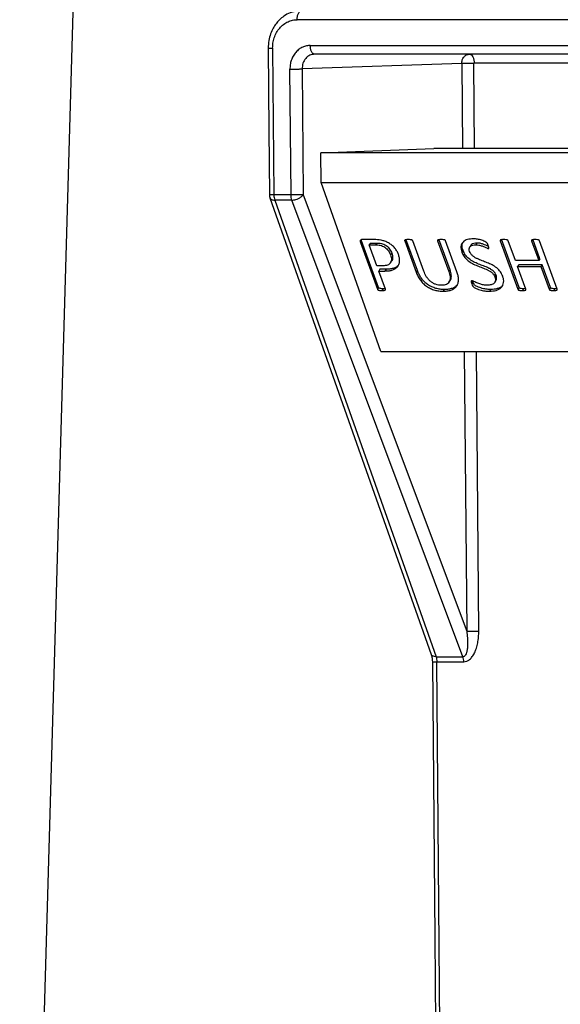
# Model space of a CAD drawing. Header units: millimetres. Extents: x 226 to 954, y 75 to 822.
# Tile 78 of 127: x 532 to 550, y 411 to 444. Entities that reach past the tile are written whole.
import ezdxf

# ---------------------------------------------------------------- set-up
doc = ezdxf.new("R2010")
doc.units = ezdxf.units.MM

msp = doc.modelspace()

# ---------------------------------------------------------------- linework, layer by layer
at = {"color": 7, "linetype": 'Continuous', "lineweight": 25}
for p, q in [((564.878, 443.993), (541.322, 443.993)), ((540.5, 443.033), (540.543, 438.104)), ((541.763, 443.128), (564.453, 443.128)), ((564.603, 442.834), (541.913, 442.834)), ((541.118, 438.104), (541.081, 442.334)), ((546.85, 442.52), (541.488, 442.339)), ((541.488, 442.339), (541.525, 438.109)), ((542.118, 439.519), (545.912, 439.669)), ((553.923, 439.669), (545.912, 439.669)), ((564.164, 439.519), (542.118, 439.519)), ((542.135, 438.519), (542.118, 439.519)), ((542.135, 438.519), (564.165, 438.519)), ((544.129, 432.845), (542.135, 438.519)), ((540.41, 438.01), (545.825, 422.67)), ((541.118, 438.104), (540.543, 438.104)), ((541.525, 438.109), (547.017, 423.447)), ((540.571, 437.933), (545.987, 422.594)), ((541.147, 437.933), (540.571, 437.933)), ((546.892, 422.594), (541.147, 437.933)), ((545.361, 435.567), (544.976, 436.624)), ((546.459, 435.588), (546.081, 436.624)), ((548.777, 434.997), (548.184, 436.624)), ((549.477, 435.961), (549.235, 436.625)), ((543.487, 436.568), (543.446, 436.509)), ((543.446, 436.509), (544.019, 434.938)), ((543.487, 436.568), (543.479, 436.601)), ((544.059, 434.997), (543.487, 436.568)), ((543.902, 436.607), (543.508, 436.607)), ((543.785, 436.49), (543.745, 436.431)), ((544.001, 435.726), (543.745, 436.431)), ((543.745, 436.431), (543.958, 436.431)), ((543.785, 436.49), (543.998, 436.49)), ((543.998, 436.49), (543.958, 436.431)), ((544.957, 436.596), (544.936, 436.565)), ((544.936, 436.565), (545.321, 435.508)), ((545.578, 435.541), (545.205, 436.565)), ((546.062, 436.596), (546.041, 436.565)), ((546.041, 436.565), (546.418, 435.529)), ((546.689, 435.525), (546.311, 436.565)), ((547.162, 436.415), (547.122, 436.356)), ((547.362, 436.49), (547.321, 436.431)), ((547.757, 436.324), (547.743, 436.305)), ((548.165, 436.596), (548.144, 436.565)), ((548.144, 436.565), (548.736, 434.938)), ((548.654, 435.902), (548.413, 436.566)), ((549.215, 436.596), (549.195, 436.566)), ((549.195, 436.566), (549.436, 435.902)), ((550.057, 434.938), (549.465, 436.565)), ((544.502, 436.149), (544.462, 436.09)), ((549.477, 435.961), (549.436, 435.902)), ((544.209, 435.726), (544.001, 435.726)), ((544.456, 435.821), (544.497, 435.879)), ((549.436, 435.902), (548.654, 435.902)), ((548.768, 435.76), (548.728, 435.701)), ((549.006, 434.938), (548.728, 435.701)), ((548.728, 435.701), (549.51, 435.701)), ((549.55, 435.76), (548.768, 435.76)), ((549.55, 435.76), (549.51, 435.701)), ((549.51, 435.701), (549.787, 434.938)), ((549.828, 434.997), (549.55, 435.76)), ((544.106, 435.609), (544.065, 435.55)), ((544.288, 434.938), (544.065, 435.55)), ((544.065, 435.55), (544.269, 435.55)), ((544.309, 435.609), (544.106, 435.609)), ((544.309, 435.609), (544.269, 435.55)), ((545.361, 435.567), (545.321, 435.508)), ((546.459, 435.588), (546.418, 435.529)), ((548.006, 435.41), (547.966, 435.351)), ((544.059, 434.997), (544.019, 434.938)), ((544.28, 434.96), (544.209, 434.955)), ((546.423, 435.173), (546.464, 435.232)), ((547.229, 435.176), (547.188, 435.117)), ((547.229, 435.176), (547.217, 435.217)), ((547.959, 435.166), (547.999, 435.224)), ((548.777, 434.997), (548.736, 434.938)), ((548.998, 434.959), (548.927, 434.955)), ((549.828, 434.997), (549.787, 434.938)), ((550.049, 434.96), (549.979, 434.955)), ((544.209, 434.955), (544.169, 434.896)), ((546.266, 434.93), (546.225, 434.871)), ((547.825, 434.93), (547.784, 434.871)), ((548.927, 434.955), (548.886, 434.896)), ((549.979, 434.955), (549.938, 434.896)), ((544.129, 432.845), (566.304, 432.845)), ((545.987, 422.594), (546.892, 422.594)), ((546.158, 405.878), (546.014, 422.422)), ((546.014, 422.422), (546.921, 422.422))]:
    msp.add_line(p, q, dxfattribs=at)
at = {"color": 8, "linetype": 'Continuous', "lineweight": 25}
for p, q in [((546.85, 442.52), (546.875, 439.669)), ((547.282, 439.669), (547.257, 442.526)), ((547.269, 442.539), (564.96, 442.539)), ((546.935, 432.845), (547.017, 423.447)), ((547.424, 423.452), (547.342, 432.845))]:
    msp.add_line(p, q, dxfattribs=at)
at = {"color": 7, "linetype": 'Continuous', "lineweight": 25, "flags": 128}
for points in [[(534.125, 455.968), (532.935, 414.584), (532.006, 382.268)], [(540.349, 443.036), (540.374, 440.276), (540.393, 438.107)], [(546.894, 436.243), (546.874, 436.213), (546.854, 436.184)], [(545.864, 422.425), (545.945, 413.16), (546.008, 405.881)]]:
    msp.add_lwpolyline(points, dxfattribs=at)
at = {"color": 7, "linetype": 'Continuous', "lineweight": 25}
for points, knots in [([(541.341, 444.29), (541.256, 444.272), (541.094, 444.239), (540.887, 444.125), (540.73, 443.995), (540.61, 443.857), (540.509, 443.703), (540.424, 443.514), (540.361, 443.287), (540.353, 443.122), (540.35, 443.036)], [0, 0, 0, 0, 0.153523, 0.292039, 0.410837, 0.508006, 0.60869, 0.72667, 0.858687, 1, 1, 1, 1]), ([(541.322, 443.993), (541.324, 444.03), (541.326, 444.088), (541.344, 444.158), (541.363, 444.206), (541.386, 444.246), (541.42, 444.285), (541.448, 444.293), (541.467, 444.298)], [0, 0, 0, 0, 0.239694, 0.368514, 0.499999, 0.631477, 0.760299, 1, 1, 1, 1]), ([(540.5, 443.033), (540.502, 443.092), (540.506, 443.213), (540.551, 443.391), (540.626, 443.563), (540.733, 443.717), (540.865, 443.841), (541.013, 443.93), (541.167, 443.983), (541.271, 443.99), (541.322, 443.993)], [0, 0, 0, 0, 0.116516, 0.240013, 0.368641, 0.5, 0.631357, 0.759987, 0.883485, 1, 1, 1, 1]), ([(541.763, 443.128), (541.721, 443.126), (541.634, 443.12), (541.506, 443.076), (541.384, 443.003), (541.275, 442.899), (541.186, 442.772), (541.124, 442.63), (541.087, 442.482), (541.083, 442.382), (541.081, 442.334)], [0, 0, 0, 0, 0.116517, 0.240011, 0.36864, 0.499998, 0.631358, 0.759991, 0.883486, 1, 1, 1, 1]), ([(541.913, 442.834), (541.894, 442.837), (541.865, 442.843), (541.831, 442.88), (541.807, 442.918), (541.787, 442.965), (541.769, 443.034), (541.765, 443.091), (541.763, 443.128)], [0, 0, 0, 0, 0.239693, 0.368515, 0.499994, 0.631481, 0.760306, 1, 1, 1, 1]), ([(541.913, 442.834), (541.857, 442.826), (541.744, 442.811), (541.604, 442.697), (541.506, 442.533), (541.494, 442.404), (541.488, 442.339)], [0, 0, 0, 0, 0.249998, 0.5, 0.749998, 1, 1, 1, 1]), ([(546.85, 442.52), (546.854, 442.561), (546.861, 442.644), (546.923, 442.747), (547.012, 442.819), (547.083, 442.829), (547.119, 442.834)], [0, 0, 0, 0, 0.249996, 0.499995, 0.750004, 1, 1, 1, 1]), ([(547.119, 442.834), (547.138, 442.829), (547.177, 442.82), (547.226, 442.752), (547.261, 442.655), (547.266, 442.578), (547.269, 442.539)], [0, 0, 0, 0, 0.249996, 0.5, 0.749994, 1, 1, 1, 1]), ([(541.081, 442.334), (541.116, 442.334), (541.168, 442.334), (541.247, 442.334), (541.307, 442.335), (541.364, 442.336), (541.431, 442.337), (541.466, 442.338), (541.488, 442.339)], [0, 0, 0, 0, 0.239697, 0.368517, 0.500006, 0.631492, 0.760308, 1, 1, 1, 1]), ([(547.257, 442.526), (547.222, 442.525), (547.15, 442.525), (547.031, 442.524), (546.922, 442.522), (546.874, 442.521), (546.85, 442.52)], [0, 0, 0, 0, 0.249997, 0.5, 0.749998, 1, 1, 1, 1]), ([(547.257, 442.526), (547.258, 442.527), (547.258, 442.53), (547.259, 442.533), (547.261, 442.535), (547.262, 442.537), (547.265, 442.538), (547.267, 442.539), (547.269, 442.539)], [0, 0, 0, 0, 0.239379, 0.368338, 0.49997, 0.631658, 0.760529, 1, 1, 1, 1]), ([(540.393, 438.11), (540.393, 438.109), (540.393, 438.103), (540.393, 438.089), (540.396, 438.063), (540.401, 438.034), (540.408, 438.016), (540.411, 438.01)], [0, 0, 0, 0, 0.030142, 0.157309, 0.418467, 0.809322, 1, 1, 1, 1]), ([(540.543, 438.104), (540.544, 438.074), (540.547, 438.012), (540.563, 437.959), (540.571, 437.933)], [0, 0, 0, 0, 0.499998, 1, 1, 1, 1]), ([(541.525, 438.109), (541.502, 438.109), (541.454, 438.107), (541.345, 438.106), (541.226, 438.105), (541.154, 438.104), (541.118, 438.104)], [0, 0, 0, 0, 0.2499965, 0.4999996, 0.7499945, 1, 1, 1, 1]), ([(541.147, 437.933), (541.139, 437.959), (541.123, 438.012), (541.12, 438.074), (541.118, 438.104)], [0, 0, 0, 0, 0.500002, 1, 1, 1, 1]), ([(541.147, 437.933), (541.17, 437.934), (541.213, 437.937), (541.288, 437.955), (541.373, 437.987), (541.465, 438.041), (541.505, 438.087), (541.525, 438.109)], [0, 0, 0, 0, 0.167601, 0.307068, 0.500847, 0.750429, 1, 1, 1, 1]), ([(547.242, 436.632), (547.175, 436.628), (547.074, 436.621), (546.961, 436.576), (546.892, 436.525), (546.843, 436.456), (546.821, 436.373), (546.824, 436.28), (546.844, 436.216), (546.854, 436.184)], [0, 0, 0, 0, 0.249746, 0.374877, 0.499936, 0.624919, 0.749922, 0.874923, 1, 1, 1, 1]), ([(547.743, 436.408), (547.735, 436.429), (547.723, 436.46), (547.697, 436.502), (547.654, 436.533), (547.595, 436.559), (547.5, 436.594), (547.38, 436.624), (547.288, 436.629), (547.242, 436.632)], [0, 0, 0, 0, 0.125072, 0.187397, 0.249756, 0.37469, 0.499831, 0.749943, 1, 1, 1, 1]), ([(543.508, 436.607), (543.495, 436.606), (543.469, 436.603), (543.446, 436.585), (543.438, 436.565), (543.437, 436.541), (543.442, 436.522), (543.446, 436.509)], [0, 0, 0, 0, 0.24956, 0.499281, 0.624333, 0.75002, 1, 1, 1, 1]), ([(544.725, 436.108), (544.71, 436.144), (544.679, 436.218), (544.604, 436.324), (544.508, 436.42), (544.394, 436.497), (544.271, 436.553), (544.103, 436.599), (543.982, 436.604), (543.902, 436.607)], [0, 0, 0, 0, 0.125078, 0.2501, 0.37501, 0.499934, 0.62499, 0.750001, 1, 1, 1, 1]), ([(543.958, 436.431), (544.009, 436.429), (544.086, 436.427), (544.193, 436.392), (544.27, 436.351), (544.336, 436.294), (544.411, 436.208), (544.442, 436.137), (544.462, 436.09)], [0, 0, 0, 0, 0.250148, 0.37516, 0.500151, 0.625236, 0.750369, 1, 1, 1, 1]), ([(543.998, 436.49), (544.049, 436.488), (544.126, 436.486), (544.233, 436.45), (544.31, 436.409), (544.377, 436.352), (544.452, 436.267), (544.482, 436.196), (544.502, 436.149)], [0, 0, 0, 0, 0.250152, 0.37516, 0.50015, 0.625235, 0.750368, 1, 1, 1, 1]), ([(545.056, 436.607), (545.031, 436.606), (544.992, 436.605), (544.953, 436.597), (544.939, 436.589), (544.934, 436.582), (544.933, 436.574), (544.935, 436.568), (544.936, 436.565)], [0, 0, 0, 0, 0.499786, 0.749656, 0.812307, 0.874852, 0.937429, 1, 1, 1, 1]), ([(545.205, 436.565), (545.204, 436.568), (545.201, 436.574), (545.194, 436.582), (545.185, 436.589), (545.165, 436.597), (545.121, 436.605), (545.082, 436.606), (545.056, 436.607)], [0, 0, 0, 0, 0.062582, 0.125102, 0.187777, 0.250241, 0.500113, 1, 1, 1, 1]), ([(546.161, 436.607), (546.136, 436.606), (546.098, 436.605), (546.058, 436.597), (546.044, 436.589), (546.039, 436.582), (546.039, 436.574), (546.04, 436.568), (546.041, 436.565)], [0, 0, 0, 0, 0.4998094, 0.74965, 0.8123019, 0.8748469, 0.9374248, 1, 1, 1, 1]), ([(546.311, 436.565), (546.309, 436.568), (546.307, 436.574), (546.299, 436.582), (546.29, 436.588), (546.27, 436.597), (546.226, 436.605), (546.187, 436.606), (546.161, 436.607)], [0, 0, 0, 0, 0.062658, 0.125066, 0.187898, 0.250351, 0.500169, 1, 1, 1, 1]), ([(546.894, 436.243), (546.884, 436.275), (546.864, 436.339), (546.86, 436.432), (546.879, 436.485), (546.888, 436.511)], [0, 0, 0, 0, 0.335834, 0.671462, 1, 1, 1, 1]), ([(547.116, 436.205), (547.107, 436.238), (547.095, 436.288), (547.113, 436.345), (547.147, 436.39), (547.218, 436.425), (547.287, 436.429), (547.321, 436.431)], [0, 0, 0, 0, 0.249407, 0.374773, 0.500073, 0.749829, 1, 1, 1, 1]), ([(547.362, 436.49), (547.327, 436.488), (547.259, 436.484), (547.191, 436.453), (547.169, 436.421), (547.164, 436.414)], [0, 0, 0, 0, 0.429246, 0.857799, 1, 1, 1, 1]), ([(547.321, 436.431), (547.356, 436.429), (547.425, 436.426), (547.533, 436.393), (547.621, 436.357), (547.682, 436.328), (547.717, 436.311), (547.735, 436.307), (547.743, 436.305)], [0, 0, 0, 0, 0.249882, 0.499914, 0.750078, 0.875231, 0.937779, 1, 1, 1, 1]), ([(547.753, 436.372), (547.693, 436.4), (547.599, 436.445), (547.465, 436.485), (547.396, 436.488), (547.362, 436.49)], [0, 0, 0, 0, 0.4611634, 0.7306608, 1, 1, 1, 1]), ([(547.743, 436.305), (547.746, 436.305), (547.751, 436.306), (547.757, 436.309), (547.76, 436.314), (547.764, 436.327), (547.759, 436.359), (547.749, 436.388), (547.743, 436.408)], [0, 0, 0, 0, 0.062853, 0.124868, 0.18807, 0.250316, 0.500151, 1, 1, 1, 1]), ([(548.263, 436.607), (548.238, 436.606), (548.2, 436.604), (548.161, 436.597), (548.147, 436.589), (548.142, 436.582), (548.141, 436.574), (548.143, 436.568), (548.144, 436.565)], [0, 0, 0, 0, 0.499827, 0.749622, 0.812297, 0.874845, 0.937427, 1, 1, 1, 1]), ([(548.413, 436.566), (548.411, 436.569), (548.409, 436.575), (548.401, 436.583), (548.392, 436.59), (548.372, 436.598), (548.328, 436.605), (548.289, 436.606), (548.263, 436.607)], [0, 0, 0, 0, 0.062584, 0.12507, 0.18777, 0.250111, 0.500154, 1, 1, 1, 1]), ([(549.315, 436.607), (549.29, 436.606), (549.252, 436.605), (549.213, 436.598), (549.198, 436.59), (549.194, 436.583), (549.192, 436.575), (549.194, 436.569), (549.195, 436.566)], [0, 0, 0, 0, 0.4998056, 0.7497284, 0.8122775, 0.8748991, 0.9374368, 1, 1, 1, 1]), ([(549.465, 436.565), (549.463, 436.568), (549.46, 436.574), (549.454, 436.582), (549.444, 436.589), (549.424, 436.597), (549.38, 436.605), (549.341, 436.606), (549.315, 436.607)], [0, 0, 0, 0, 0.06257, 0.125151, 0.187744, 0.250333, 0.500182, 1, 1, 1, 1]), ([(544.462, 436.09), (544.475, 436.041), (544.496, 435.969), (544.486, 435.879), (544.461, 435.821), (544.417, 435.775), (544.337, 435.733), (544.26, 435.729), (544.209, 435.726)], [0, 0, 0, 0, 0.2497393, 0.3749301, 0.5000463, 0.6251295, 0.7502957, 1, 1, 1, 1]), ([(544.269, 435.55), (544.31, 435.551), (544.394, 435.553), (544.51, 435.575), (544.612, 435.618), (544.695, 435.683), (544.748, 435.771), (544.77, 435.876), (544.762, 435.99), (544.737, 436.068), (544.725, 436.108)], [0, 0, 0, 0, 0.125103, 0.25018, 0.375181, 0.500113, 0.625021, 0.749943, 0.874929, 1, 1, 1, 1]), ([(544.502, 436.149), (544.516, 436.1), (544.537, 436.027), (544.525, 435.939), (544.512, 435.896), (544.497, 435.88), (544.496, 435.88)], [0, 0, 0, 0, 0.493983, 0.74162, 0.989105, 1, 1, 1, 1]), ([(546.854, 436.184), (546.876, 436.134), (546.919, 436.033), (547.051, 435.899), (547.208, 435.797), (547.376, 435.724), (547.544, 435.661), (547.685, 435.607), (547.794, 435.549), (547.87, 435.494), (547.934, 435.426), (547.955, 435.376), (547.966, 435.351)], [0, 0, 0, 0, 0.124779, 0.249492, 0.374412, 0.49959, 0.624827, 0.750019, 0.812639, 0.875151, 0.937539, 1, 1, 1, 1]), ([(548.006, 435.41), (547.995, 435.435), (547.974, 435.485), (547.91, 435.553), (547.835, 435.608), (547.726, 435.666), (547.585, 435.72), (547.416, 435.783), (547.248, 435.856), (547.091, 435.958), (546.96, 436.092), (546.916, 436.192), (546.894, 436.243)], [0, 0, 0, 0, 0.062463, 0.124851, 0.187363, 0.249985, 0.375173, 0.500412, 0.625591, 0.75051, 0.875224, 1, 1, 1, 1]), ([(548.226, 435.376), (548.204, 435.426), (548.16, 435.526), (548.029, 435.66), (547.871, 435.759), (547.703, 435.83), (547.536, 435.895), (547.395, 435.949), (547.287, 436.008), (547.211, 436.062), (547.148, 436.13), (547.126, 436.18), (547.116, 436.205)], [0, 0, 0, 0, 0.124769, 0.249435, 0.374337, 0.499565, 0.624824, 0.750014, 0.812621, 0.875158, 0.937554, 1, 1, 1, 1]), ([(544.721, 435.738), (544.698, 435.718), (544.65, 435.674), (544.55, 435.634), (544.434, 435.612), (544.351, 435.61), (544.309, 435.609)], [0, 0, 0, 0, 0.227485, 0.484876, 0.742401, 1, 1, 1, 1]), ([(545.321, 435.508), (545.338, 435.465), (545.372, 435.381), (545.446, 435.256), (545.543, 435.139), (545.663, 435.037), (545.8, 434.958), (545.944, 434.905), (546.088, 434.876), (546.179, 434.872), (546.225, 434.871)], [0, 0, 0, 0, 0.125082, 0.250124, 0.375118, 0.50002, 0.624914, 0.749866, 0.87491, 1, 1, 1, 1]), ([(546.266, 434.93), (546.22, 434.931), (546.128, 434.934), (545.984, 434.964), (545.841, 435.017), (545.703, 435.095), (545.584, 435.198), (545.487, 435.315), (545.412, 435.44), (545.378, 435.524), (545.361, 435.567)], [0, 0, 0, 0, 0.12509, 0.250131, 0.375086, 0.49998, 0.624882, 0.749876, 0.874918, 1, 1, 1, 1]), ([(546.168, 435.072), (546.136, 435.073), (546.073, 435.076), (545.974, 435.101), (545.877, 435.146), (545.79, 435.209), (545.716, 435.285), (545.638, 435.396), (545.602, 435.483), (545.578, 435.541)], [0, 0, 0, 0, 0.125107, 0.250098, 0.37501, 0.499951, 0.624974, 0.750082, 1, 1, 1, 1]), ([(546.418, 435.529), (546.436, 435.472), (546.463, 435.386), (546.464, 435.278), (546.445, 435.203), (546.403, 435.141), (546.338, 435.099), (546.258, 435.075), (546.198, 435.073), (546.168, 435.072)], [0, 0, 0, 0, 0.249861, 0.374967, 0.499992, 0.624924, 0.749854, 0.874869, 1, 1, 1, 1]), ([(546.225, 434.871), (546.272, 434.872), (546.364, 434.876), (546.492, 434.904), (546.602, 434.958), (546.685, 435.039), (546.732, 435.145), (546.747, 435.265), (546.732, 435.394), (546.704, 435.481), (546.689, 435.525)], [0, 0, 0, 0, 0.125091, 0.25014, 0.375113, 0.500003, 0.624907, 0.74989, 0.874918, 1, 1, 1, 1]), ([(546.461, 435.234), (546.468, 435.243), (546.491, 435.273), (546.503, 435.337), (546.504, 435.445), (546.477, 435.531), (546.459, 435.588)], [0, 0, 0, 0, 0.111251, 0.333485, 0.555874, 1, 1, 1, 1]), ([(547.966, 435.351), (547.976, 435.31), (547.992, 435.249), (547.97, 435.179), (547.928, 435.123), (547.841, 435.08), (547.757, 435.075), (547.714, 435.072)], [0, 0, 0, 0, 0.249318, 0.374586, 0.499867, 0.749593, 1, 1, 1, 1]), ([(547.784, 434.871), (547.86, 434.875), (547.974, 434.883), (548.101, 434.935), (548.18, 434.992), (548.235, 435.069), (548.262, 435.163), (548.26, 435.267), (548.238, 435.34), (548.226, 435.376)], [0, 0, 0, 0, 0.249708, 0.374785, 0.499843, 0.624856, 0.749867, 0.874901, 1, 1, 1, 1]), ([(547.997, 435.226), (548.001, 435.23), (548.016, 435.248), (548.032, 435.308), (548.016, 435.369), (548.006, 435.41)], [0, 0, 0, 0, 0.1014013, 0.4019064, 1, 1, 1, 1]), ([(544.209, 434.955), (544.183, 434.956), (544.144, 434.957), (544.1, 434.964), (544.08, 434.973), (544.07, 434.979), (544.063, 434.988), (544.06, 434.994), (544.059, 434.997)], [0, 0, 0, 0, 0.499735, 0.749466, 0.81232, 0.874794, 0.937415, 1, 1, 1, 1]), ([(546.695, 435.078), (546.677, 435.058), (546.634, 435.009), (546.532, 434.964), (546.405, 434.934), (546.312, 434.931), (546.266, 434.93)], [0, 0, 0, 0, 0.188568, 0.458906, 0.729407, 1, 1, 1, 1]), ([(547.194, 435.223), (547.192, 435.223), (547.186, 435.223), (547.179, 435.22), (547.174, 435.215), (547.169, 435.207), (547.168, 435.195), (547.172, 435.164), (547.181, 435.138), (547.188, 435.117)], [0, 0, 0, 0, 0.062613, 0.125137, 0.18777, 0.250454, 0.375167, 0.500498, 1, 1, 1, 1]), ([(547.188, 435.117), (547.198, 435.092), (547.212, 435.055), (547.252, 435.009), (547.332, 434.963), (547.457, 434.917), (547.624, 434.877), (547.731, 434.873), (547.784, 434.871)], [0, 0, 0, 0, 0.124951, 0.187354, 0.249755, 0.49951, 0.749758, 1, 1, 1, 1]), ([(547.714, 435.072), (547.672, 435.074), (547.587, 435.076), (547.454, 435.114), (547.344, 435.156), (547.27, 435.193), (547.227, 435.216), (547.205, 435.221), (547.194, 435.223)], [0, 0, 0, 0, 0.250026, 0.500022, 0.750174, 0.875314, 0.937859, 1, 1, 1, 1]), ([(547.825, 434.93), (547.771, 434.932), (547.664, 434.936), (547.497, 434.976), (547.372, 435.022), (547.292, 435.068), (547.252, 435.114), (547.238, 435.151), (547.229, 435.176)], [0, 0, 0, 0, 0.2502373, 0.5004903, 0.7502471, 0.8126453, 0.8750445, 1, 1, 1, 1]), ([(548.231, 435.075), (548.226, 435.068), (548.204, 435.034), (548.14, 434.994), (548.046, 434.955), (547.94, 434.933), (547.863, 434.931), (547.825, 434.93)], [0, 0, 0, 0, 0.062324, 0.296641, 0.530999, 0.765476, 1, 1, 1, 1]), ([(548.927, 434.955), (548.901, 434.956), (548.862, 434.957), (548.817, 434.964), (548.797, 434.973), (548.788, 434.979), (548.781, 434.988), (548.778, 434.994), (548.777, 434.997)], [0, 0, 0, 0, 0.499732, 0.74946, 0.812322, 0.874775, 0.937406, 1, 1, 1, 1]), ([(549.979, 434.955), (549.953, 434.956), (549.914, 434.957), (549.869, 434.964), (549.848, 434.973), (549.839, 434.98), (549.832, 434.988), (549.829, 434.994), (549.828, 434.997)], [0, 0, 0, 0, 0.499742, 0.749535, 0.812326, 0.874828, 0.93743, 1, 1, 1, 1]), ([(544.019, 434.938), (544.02, 434.935), (544.023, 434.929), (544.03, 434.92), (544.039, 434.914), (544.059, 434.905), (544.104, 434.898), (544.143, 434.897), (544.169, 434.896)], [0, 0, 0, 0, 0.062576, 0.125215, 0.187688, 0.250519, 0.50026, 1, 1, 1, 1]), ([(544.169, 434.896), (544.194, 434.897), (544.232, 434.898), (544.271, 434.905), (544.284, 434.914), (544.289, 434.921), (544.291, 434.929), (544.289, 434.935), (544.288, 434.938)], [0, 0, 0, 0, 0.499762, 0.749612, 0.812105, 0.874912, 0.937326, 1, 1, 1, 1]), ([(548.736, 434.938), (548.738, 434.935), (548.74, 434.929), (548.747, 434.92), (548.757, 434.914), (548.777, 434.905), (548.821, 434.898), (548.86, 434.897), (548.886, 434.896)], [0, 0, 0, 0, 0.062593, 0.12521, 0.18768, 0.250529, 0.500255, 1, 1, 1, 1]), ([(548.886, 434.896), (548.912, 434.897), (548.95, 434.898), (548.989, 434.906), (549.003, 434.914), (549.007, 434.921), (549.008, 434.929), (549.006, 434.935), (549.006, 434.938)], [0, 0, 0, 0, 0.49976, 0.749725, 0.812274, 0.874877, 0.937429, 1, 1, 1, 1]), ([(549.787, 434.938), (549.789, 434.935), (549.792, 434.929), (549.799, 434.921), (549.808, 434.914), (549.828, 434.906), (549.873, 434.898), (549.912, 434.897), (549.938, 434.896)], [0, 0, 0, 0, 0.062568, 0.125182, 0.187682, 0.250465, 0.50027, 1, 1, 1, 1]), ([(549.938, 434.896), (549.963, 434.897), (550.001, 434.898), (550.04, 434.905), (550.054, 434.914), (550.059, 434.921), (550.059, 434.929), (550.058, 434.935), (550.057, 434.938)], [0, 0, 0, 0, 0.499704, 0.749508, 0.81231, 0.8748, 0.937414, 1, 1, 1, 1]), ([(547.017, 423.447), (547.027, 423.373), (547.046, 423.229), (547.052, 423.026), (547.041, 422.862), (547.017, 422.741), (546.987, 422.661), (546.951, 422.615), (546.918, 422.596), (546.9, 422.594), (546.892, 422.594)], [0, 0, 0, 0, 0.234473, 0.453894, 0.645872, 0.765988, 0.863269, 0.93865, 0.970329, 1, 1, 1, 1]), ([(546.921, 422.422), (546.955, 422.426), (547.025, 422.435), (547.123, 422.499), (547.211, 422.596), (547.286, 422.726), (547.348, 422.882), (547.392, 423.059), (547.42, 423.252), (547.423, 423.385), (547.424, 423.452)], [0, 0, 0, 0, 0.090704, 0.187597, 0.29529, 0.415696, 0.548694, 0.692419, 0.844044, 1, 1, 1, 1]), ([(547.017, 423.447), (547.041, 423.448), (547.088, 423.449), (547.197, 423.451), (547.316, 423.452), (547.388, 423.452), (547.424, 423.452)], [0, 0, 0, 0, 0.2500017, 0.5000006, 0.7499953, 1, 1, 1, 1]), ([(545.825, 422.67), (545.835, 422.64), (545.856, 422.57), (545.861, 422.477), (545.864, 422.425)], [0, 0, 0, 0, 0.43213, 1, 1, 1, 1]), ([(545.987, 422.594), (545.995, 422.567), (546.01, 422.515), (546.013, 422.453), (546.014, 422.422)], [0, 0, 0, 0, 0.500023, 1, 1, 1, 1]), ([(546.921, 422.422), (546.919, 422.453), (546.916, 422.515), (546.9, 422.567), (546.892, 422.594)], [0, 0, 0, 0, 0.5, 1, 1, 1, 1])]:
    msp.add_open_spline(points, degree=3, knots=knots, dxfattribs=at)
at = {"color": 8, "linetype": 'Continuous', "lineweight": 25}
for points, knots in [([(540.351, 443.036), (540.351, 443.036), (540.349, 443.036), (540.359, 443.035), (540.381, 443.034), (540.422, 443.034), (540.469, 443.034), (540.5, 443.033)], [0, 0, 0, 0, 0.081747, 0.272947, 0.464133, 0.651454, 1, 1, 1, 1]), ([(540.543, 438.104), (540.511, 438.104), (540.449, 438.105), (540.398, 438.106), (540.398, 438.107), (540.397, 438.107)], [0, 0, 0, 0, 0.370711, 0.741433, 1, 1, 1, 1]), ([(540.415, 438.012), (540.417, 438.002), (540.422, 437.978), (540.459, 437.955), (540.509, 437.937), (540.549, 437.934), (540.571, 437.933)], [0, 0, 0, 0, 0.185157, 0.500409, 0.72732, 1, 1, 1, 1]), ([(545.987, 422.594), (545.956, 422.596), (545.908, 422.6), (545.863, 422.622), (545.837, 422.644), (545.83, 422.662), (545.826, 422.67)], [0, 0, 0, 0, 0.390112, 0.599821, 0.813905, 1, 1, 1, 1]), ([(545.865, 422.425), (545.865, 422.425), (545.863, 422.424), (545.873, 422.424), (545.895, 422.423), (545.937, 422.422), (545.984, 422.422), (546.014, 422.422)], [0, 0, 0, 0, 0.07308, 0.2660755, 0.4590799, 0.6481683, 1, 1, 1, 1])]:
    msp.add_open_spline(points, degree=3, knots=knots, dxfattribs=at)

doc.saveas('drawing.dxf')
